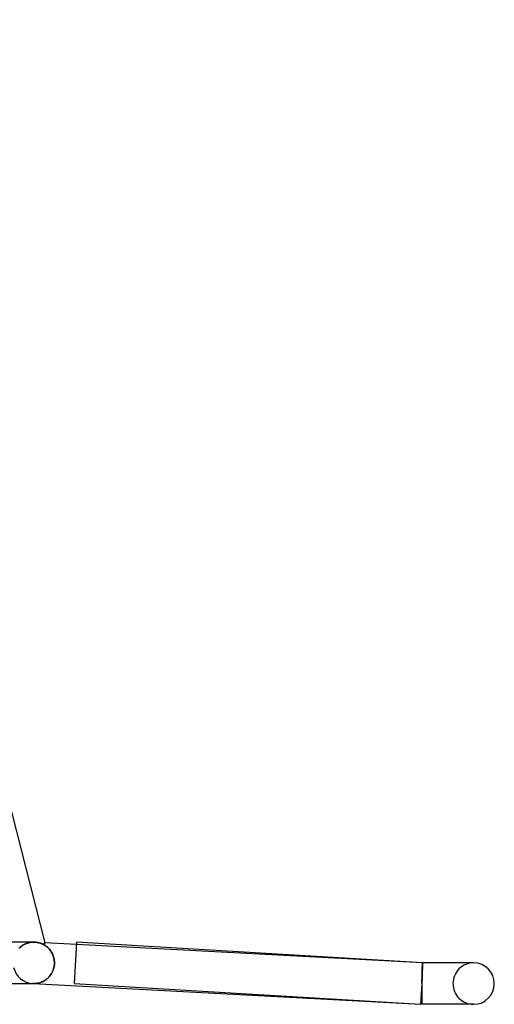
# Model space of a CAD drawing. Header units: millimetres. Extents: x -258 to 258, y -2 to 190.
# Tile 37 of 41: x 212 to 258, y -2 to 93. Entities that reach past the tile are written whole.
import ezdxf

# ---------------------------------------------------------------- set-up
doc = ezdxf.new("R2010")
doc.units = ezdxf.units.MM
doc.layers.add('HIDDEN', color=7, linetype='Continuous')
doc.layers.add('THICK', color=7, linetype='Continuous')

msp = doc.modelspace()

# ---------------------------------------------------------------- linework, layer by layer
at = {"layer": 'HIDDEN'}
for p, q in [((212.151, 3.815), (212.049, 3.764)), ((212.053, 3.767), (212.168, 3.823)), ((212.255, 3.86), (212.151, 3.815)), ((212.168, 3.823), (212.286, 3.872)), ((212.361, 3.898), (212.255, 3.86)), ((212.286, 3.872), (212.405, 3.912)), ((212.468, 3.93), (212.361, 3.898)), ((212.405, 3.912), (212.524, 3.945)), ((212.576, 3.956), (212.468, 3.93)), ((212.524, 3.945), (212.644, 3.97)), ((212.682, 3.976), (212.576, 3.956)), ((212.644, 3.97), (212.763, 3.987)), ((212.788, 3.99), (212.682, 3.976)), ((212.763, 3.987), (212.88, 3.997)), ((212.892, 3.997), (212.788, 3.99)), ((212.88, 3.997), (212.994, 4)), ((212.994, 4), (212.892, 3.997)), ((212.994, 4), (213.111, 3.997)), ((213.111, 3.997), (213.225, 3.987)), ((213.225, 3.987), (213.334, 3.971)), ((213.334, 3.971), (213.437, 3.951)), ((213.437, 3.951), (213.534, 3.926)), ((213.534, 3.926), (213.624, 3.899)), ((213.624, 3.899), (213.708, 3.869)), ((213.708, 3.869), (213.785, 3.839)), ((213.785, 3.839), (213.854, 3.807)), ((213.854, 3.807), (213.917, 3.777)), ((213.917, 3.777), (214.056, 3.947)), ((211.55, 3.387), (211.64, 3.474)), ((211.675, 3.506), (211.593, 3.43)), ((211.64, 3.474), (211.735, 3.557)), ((211.762, 3.578), (211.675, 3.506)), ((211.735, 3.557), (211.836, 3.633)), ((211.853, 3.645), (211.762, 3.578)), ((211.836, 3.633), (211.942, 3.703)), ((211.949, 3.708), (211.853, 3.645)), ((211.942, 3.703), (212.053, 3.767)), ((212.049, 3.764), (211.949, 3.708)), ((213.917, 3.777), (213.999, 3.732)), ((213.999, 3.732), (214.078, 3.683)), ((214.078, 3.683), (214.156, 3.63)), ((214.156, 3.63), (214.23, 3.574)), ((214.23, 3.574), (214.303, 3.514)), ((214.303, 3.514), (214.373, 3.451)), ((214.373, 3.451), (214.441, 3.382)), ((214.441, 3.382), (214.507, 3.31)), ((214.507, 3.31), (214.57, 3.233)), ((214.57, 3.233), (214.63, 3.151)), ((214.63, 3.151), (214.686, 3.066)), ((214.686, 3.066), (214.739, 2.976)), ((214.739, 2.976), (214.788, 2.881)), ((214.788, 2.881), (214.833, 2.783)), ((250.553, 2), (217.106, 3.784)), ((214.833, 2.783), (214.873, 2.68)), ((214.873, 2.68), (214.908, 2.574)), ((214.908, 2.574), (214.937, 2.465)), ((214.937, 2.465), (214.96, 2.352)), ((214.96, 2.352), (214.977, 2.236)), ((214.977, 2.236), (214.987, 2.119)), ((214.991, 2), (214.985, 1.844)), ((214.987, 2.119), (214.991, 2)), ((250.549, 1.896), (250.55, 1.924)), ((250.55, 1.924), (250.551, 1.947)), ((250.551, 1.966), (250.552, 1.981)), ((250.551, 1.947), (250.551, 1.966)), ((250.552, 1.981), (250.553, 1.991)), ((250.553, 1.919), (250.552, 1.89)), ((250.553, 2), (250.553, 1.998)), ((250.553, 1.998), (250.553, 2)), ((250.56, 2), (250.553, 2)), ((250.553, 1.998), (250.554, 1.991)), ((250.553, 1.991), (250.553, 1.998)), ((250.554, 1.991), (250.553, 1.98)), ((250.553, 1.98), (250.553, 1.964)), ((250.553, 1.964), (250.553, 1.944)), ((250.553, 1.944), (250.553, 1.919)), ((250.555, 1.896), (250.556, 1.924)), ((250.556, 1.924), (250.557, 1.947)), ((250.557, 1.947), (250.558, 1.966)), ((250.558, 1.981), (250.559, 1.991)), ((250.558, 1.966), (250.558, 1.981)), ((250.559, 1.998), (250.56, 2)), ((250.559, 1.991), (250.559, 1.998)), ((214.718, 0.989), (214.643, 0.87)), ((214.786, 1.115), (214.718, 0.989)), ((214.845, 1.249), (214.786, 1.115)), ((214.896, 1.39), (214.845, 1.249)), ((214.937, 1.537), (214.896, 1.39)), ((214.966, 1.689), (214.937, 1.537)), ((214.985, 1.844), (214.966, 1.689)), ((250.521, 0.892), (250.523, 0.974)), ((250.523, 0.974), (250.525, 1.053)), ((250.524, 0.892), (250.526, 0.974)), ((250.525, 1.053), (250.527, 1.131)), ((250.526, 0.974), (250.528, 1.053)), ((250.529, 1), (250.526, 0.917)), ((250.527, 1.131), (250.529, 1.205)), ((250.528, 1.053), (250.53, 1.131)), ((250.529, 1.205), (250.531, 1.278)), ((250.531, 1.082), (250.529, 1)), ((250.53, 1.131), (250.533, 1.205)), ((250.531, 1.278), (250.533, 1.348)), ((250.533, 1.16), (250.531, 1.082)), ((250.533, 1.348), (250.535, 1.415)), ((250.533, 1.205), (250.535, 1.278)), ((250.535, 1.236), (250.533, 1.16)), ((250.535, 1.415), (250.536, 1.478)), ((250.535, 1.278), (250.537, 1.348)), ((250.537, 1.31), (250.535, 1.236)), ((250.536, 1.478), (250.538, 1.539)), ((250.537, 1.348), (250.539, 1.415)), ((250.539, 1.38), (250.537, 1.31)), ((250.538, 1.539), (250.54, 1.596)), ((250.539, 1.415), (250.541, 1.478)), ((250.541, 1.447), (250.539, 1.38)), ((250.54, 1.596), (250.541, 1.65)), ((250.541, 1.65), (250.543, 1.701)), ((250.541, 1.478), (250.543, 1.539)), ((250.543, 1.512), (250.541, 1.447)), ((250.543, 1.701), (250.544, 1.747)), ((250.543, 1.539), (250.544, 1.596)), ((250.544, 1.572), (250.543, 1.512)), ((250.544, 1.747), (250.545, 1.79)), ((250.544, 1.596), (250.546, 1.65)), ((250.546, 1.629), (250.544, 1.572)), ((250.545, 1.79), (250.547, 1.83)), ((250.546, 1.65), (250.548, 1.701)), ((250.547, 1.683), (250.546, 1.629)), ((250.547, 1.83), (250.548, 1.865)), ((250.548, 1.732), (250.547, 1.683)), ((250.548, 1.865), (250.549, 1.896)), ((250.549, 1.778), (250.548, 1.732)), ((250.548, 1.701), (250.549, 1.747)), ((250.55, 1.819), (250.549, 1.778)), ((250.549, 1.747), (250.551, 1.79)), ((250.551, 1.857), (250.55, 1.819)), ((250.552, 1.89), (250.551, 1.857)), ((250.551, 1.79), (250.552, 1.83)), ((250.552, 1.83), (250.553, 1.865)), ((250.553, 1.865), (250.555, 1.896)), ((212.911, 0.002), (212.893, 0.003)), ((212.893, 0.003), (212.946, 0)), ((212.893, 0.003), (212.911, 0.002)), ((212.928, 0.001), (212.911, 0.002)), ((212.911, 0.002), (212.928, 0.001)), ((212.945, 0.001), (212.928, 0.001)), ((212.928, 0.001), (212.945, 0.001)), ((212.962, 0), (212.945, 0.001)), ((212.945, 0.001), (212.962, 0)), ((212.979, 0), (212.962, 0)), ((212.962, 0), (212.979, 0)), ((212.997, 0), (212.979, 0)), ((212.979, 0), (212.997, 0)), ((213.108, 0.003), (212.997, 0)), ((213.22, 0.012), (213.108, 0.003)), ((213.332, 0.028), (213.22, 0.012)), ((213.443, 0.05), (213.332, 0.028)), ((213.554, 0.079), (213.443, 0.05)), ((213.664, 0.114), (213.554, 0.079)), ((213.772, 0.156), (213.664, 0.114)), ((213.88, 0.205), (213.772, 0.156)), ((213.986, 0.261), (213.88, 0.205)), ((214.09, 0.325), (213.986, 0.261)), ((214.191, 0.396), (214.09, 0.325)), ((214.289, 0.475), (214.191, 0.396)), ((214.384, 0.561), (214.289, 0.475)), ((214.475, 0.656), (214.384, 0.561)), ((214.562, 0.759), (214.475, 0.656)), ((214.643, 0.87), (214.562, 0.759)), ((250.5, 0), (250.399, -1.897)), ((250.503, 0.095), (250.5, 0)), ((250.5, 0), (250.502, 0.093)), ((250.5, 0), (250.502, 0.093)), ((250.502, 0.093), (250.504, 0.185)), ((250.502, 0.093), (250.505, 0.185)), ((250.506, 0.191), (250.503, 0.095)), ((250.504, 0.185), (250.506, 0.277)), ((250.505, 0.185), (250.507, 0.277)), ((250.506, 0.277), (250.509, 0.368)), ((250.508, 0.285), (250.506, 0.191)), ((250.507, 0.277), (250.51, 0.368)), ((250.511, 0.379), (250.508, 0.285)), ((250.509, 0.368), (250.511, 0.458)), ((250.51, 0.368), (250.512, 0.458)), ((250.511, 0.458), (250.513, 0.548)), ((250.514, 0.472), (250.511, 0.379)), ((250.512, 0.458), (250.514, 0.547)), ((250.513, 0.548), (250.515, 0.636)), ((250.514, 0.547), (250.517, 0.636)), ((250.516, 0.564), (250.514, 0.472)), ((250.515, 0.636), (250.517, 0.723)), ((250.519, 0.654), (250.516, 0.564)), ((250.517, 0.723), (250.519, 0.808)), ((250.517, 0.636), (250.519, 0.723)), ((250.519, 0.808), (250.521, 0.892)), ((250.519, 0.723), (250.521, 0.808)), ((250.521, 0.743), (250.519, 0.654)), ((250.521, 0.808), (250.524, 0.892)), ((250.524, 0.831), (250.521, 0.743)), ((250.526, 0.917), (250.524, 0.831)), ((250.5, 0), (250.5, 0)), ((250.5, 0), (250.5, 0)), ((250.5, 0), (250.5, 0)), ((250.5, 0), (250.5, 0)), ((255.404, -2), (255.5, -2))]:
    msp.add_line(p, q, dxfattribs=at)
for centre, start, end in [((255.5, 0), 89.99998, 180.00002), ((213, 2), 192.54392, 266.9469), ((255.5, 0), 180.00002, 270.00002)]:
    msp.add_arc(centre, 2, start, end, dxfattribs=at)
at = {"layer": 'THICK'}
for p, q in [((190.239, 97.211), (214.056, 3.947)), ((212.993, 4), (1.742, 4)), ((213.101, 3.997), (212.994, 4)), ((213.204, 3.989), (213.101, 3.997)), ((213.303, 3.976), (213.204, 3.989)), ((213.398, 3.959), (213.303, 3.976)), ((213.489, 3.938), (213.398, 3.959)), ((213.575, 3.914), (213.489, 3.938)), ((213.655, 3.889), (213.575, 3.914)), ((213.729, 3.861), (213.655, 3.889)), ((213.798, 3.833), (213.729, 3.861)), ((213.86, 3.804), (213.798, 3.833)), ((213.917, 3.777), (213.86, 3.804)), ((214.056, 3.947), (213.917, 3.777)), ((217.106, 3.784), (214.056, 3.947)), ((217.119, 3.996), (216.881, 0.004)), ((250.56, 2), (217.119, 3.996)), ((213.999, 3.732), (213.917, 3.777)), ((214.078, 3.683), (213.999, 3.732)), ((214.156, 3.63), (214.078, 3.683)), ((214.23, 3.574), (214.156, 3.63)), ((214.303, 3.514), (214.23, 3.574)), ((214.373, 3.451), (214.303, 3.514)), ((214.441, 3.382), (214.373, 3.451)), ((214.507, 3.31), (214.441, 3.382)), ((214.57, 3.233), (214.507, 3.31)), ((214.63, 3.151), (214.57, 3.233)), ((214.686, 3.066), (214.63, 3.151)), ((214.739, 2.976), (214.686, 3.066)), ((214.788, 2.881), (214.739, 2.976)), ((214.833, 2.783), (214.788, 2.881)), ((214.873, 2.68), (214.833, 2.783)), ((214.908, 2.574), (214.873, 2.68)), ((214.937, 2.465), (214.908, 2.574)), ((214.96, 2.352), (214.937, 2.465)), ((214.977, 2.236), (214.96, 2.352)), ((214.987, 2.119), (214.977, 2.236)), ((214.985, 1.845), (214.991, 2)), ((214.991, 2), (214.987, 2.119)), ((250.559, 1.919), (250.558, 1.89)), ((250.56, 1.964), (250.559, 1.944)), ((250.559, 1.944), (250.559, 1.919)), ((250.56, 2), (250.56, 1.998)), ((255.5, 2), (250.56, 2)), ((250.56, 1.998), (250.56, 1.991)), ((250.56, 1.991), (250.56, 1.98)), ((250.56, 1.98), (250.56, 1.964)), ((255.5, 2), (255.404, 2)), ((214.649, 0.878), (214.723, 0.996)), ((214.723, 0.996), (214.789, 1.122)), ((214.789, 1.122), (214.848, 1.255)), ((214.848, 1.255), (214.898, 1.395)), ((214.898, 1.395), (214.938, 1.541)), ((214.938, 1.541), (214.967, 1.692)), ((214.967, 1.692), (214.985, 1.845)), ((250.532, 1), (250.529, 0.917)), ((250.535, 1.081), (250.532, 1)), ((250.537, 1.16), (250.535, 1.081)), ((250.539, 1.236), (250.537, 1.16)), ((250.542, 1.31), (250.539, 1.236)), ((250.544, 1.38), (250.542, 1.31)), ((250.546, 1.447), (250.544, 1.38)), ((250.548, 1.512), (250.546, 1.447)), ((250.549, 1.572), (250.548, 1.512)), ((250.551, 1.629), (250.549, 1.572)), ((250.553, 1.682), (250.551, 1.629)), ((250.554, 1.732), (250.553, 1.682)), ((250.555, 1.778), (250.554, 1.732)), ((250.556, 1.819), (250.555, 1.778)), ((250.557, 1.857), (250.556, 1.819)), ((250.558, 1.89), (250.557, 1.857)), ((208.386, 0), (211.842, 0)), ((211.842, 0), (213.02, 0)), ((212.946, 0), (250.393, -1.997)), ((213.02, 0), (213.131, 0.004)), ((213.131, 0.004), (213.242, 0.015)), ((213.242, 0.015), (213.353, 0.031)), ((213.353, 0.031), (213.463, 0.054)), ((213.463, 0.054), (213.572, 0.084)), ((213.572, 0.084), (213.681, 0.12)), ((213.681, 0.12), (213.789, 0.163)), ((213.789, 0.163), (213.895, 0.213)), ((213.895, 0.213), (214, 0.269)), ((214, 0.269), (214.102, 0.333)), ((214.102, 0.333), (214.202, 0.405)), ((214.202, 0.405), (214.299, 0.483)), ((214.299, 0.483), (214.393, 0.57)), ((214.393, 0.57), (214.483, 0.665)), ((214.483, 0.665), (214.569, 0.767)), ((214.569, 0.767), (214.649, 0.878)), ((216.881, 0.004), (250.381, -1.996)), ((250.5, 0), (250.381, -1.996)), ((250.503, 0.095), (250.5, 0)), ((250.506, 0.191), (250.503, 0.095)), ((250.509, 0.285), (250.506, 0.191)), ((250.512, 0.379), (250.509, 0.285)), ((250.515, 0.472), (250.512, 0.379)), ((250.518, 0.563), (250.515, 0.472)), ((250.521, 0.654), (250.518, 0.563)), ((250.524, 0.743), (250.521, 0.654)), ((250.527, 0.831), (250.524, 0.743)), ((250.529, 0.917), (250.527, 0.831)), ((250.5, 0), (250.5, -2)), ((250.399, -1.897), (250.393, -1.997)), ((255.5, -2), (250.5, -2))]:
    msp.add_line(p, q, dxfattribs=at)
for centre, radius, start, end in [((255.5, 0), 2, 0, 89.99998), ((255.5, 0), 2, 270.00002, 0), ((250.5, 0), 1.9, 266.5833, 270.00002)]:
    msp.add_arc(centre, radius, start, end, dxfattribs=at)

doc.saveas('drawing.dxf')
